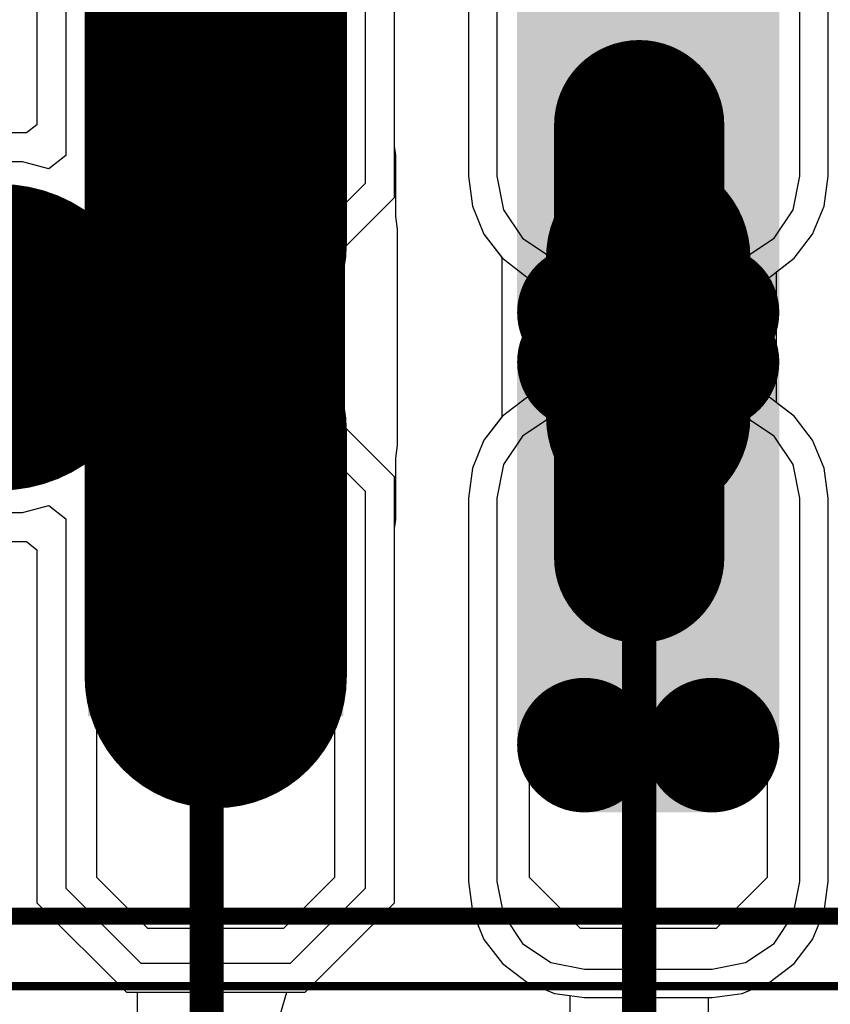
# Model space of a CAD drawing. Header units: millimetres. Extents: x -0.08 to 3.17, y -0.08 to 4.88.
# Tile 140 of 256: x 0.9 to 1.09, y 3.11 to 3.33. Entities that reach past the tile are written whole.
import ezdxf

# ---------------------------------------------------------------- set-up
doc = ezdxf.new("R2010")
doc.units = ezdxf.units.MM
doc.header["$MEASUREMENT"] = 0
for name, color, linetype in [('BottomLayer', 5, 'Continuous'), ('BottomSolder', 6, 'Continuous'), ('Mechanical13', 56, 'Continuous'), ('Mechanical15', 56, 'Continuous'), ('MidLayer1', 16, 'Continuous'), ('MidLayer2', 76, 'Continuous'), ('MultiLayer', 9, 'Continuous'), ('PadHoleLayer', 156, 'Continuous'), ('TopLayer', 1, 'Continuous'), ('TopPaste', 8, 'Continuous'), ('TopSolder', 216, 'Continuous')]:
    doc.layers.add(name, color=color, linetype=linetype)

# ---------------------------------------------------------------- blocks, each defined once
blk = doc.blocks.new('HLE_115_02_F_DV_F_________1_549')
at = {"layer": 'BottomLayer', "const_width": 0.0590551}
for points in [[(-0.6, 0.0785433), (-0.6, 0.0214567)], [(-0.6, -0.0785433), (-0.6, -0.0214567)]]:
    blk.add_lwpolyline(points, dxfattribs=at)
at = {"layer": 'BottomLayer'}
for points, const_width in [([(-0.6147638, 0.0785433, 1), (-0.5852362, 0.0785433, 1)], 0.0295275), ([(-0.6147638, 0.0214567, 1), (-0.5852362, 0.0214567, 1)], 0.0295275), ([(-0.5221456, 0.0057087, 1), (-0.5073818, 0.0057087, 1)], 0.0147638), ([(-0.4926182, 0.0057087, 1), (-0.4778544, 0.0057087, 1)], 0.0147638), ([(-0.6147638, -0.0214567, 1), (-0.5852362, -0.0214567, 1)], 0.0295275), ([(-0.5221456, -0.0057087, 1), (-0.5073818, -0.0057087, 1)], 0.0147638), ([(-0.4926182, -0.0057087, 1), (-0.4778544, -0.0057087, 1)], 0.0147638), ([(-0.6147638, -0.0785433, 1), (-0.5852362, -0.0785433, 1)], 0.0295275), ([(-0.5221456, -0.0942913, 1), (-0.5073818, -0.0942913, 1)], 0.0147638), ([(-0.4926182, -0.0942913, 1), (-0.4778544, -0.0942913, 1)], 0.0147638)]:
    blk.add_lwpolyline(points, format="xyb", close=True, dxfattribs=dict(at, const_width=const_width))
for points in [[(-0.5147637, -0.0090551), (-0.4852363, -0.0090551), (-0.5147637, 0.1090551), (-0.4852363, 0.1090551)], [(-0.5295275, 0.0057087), (-0.4704725, 0.0057087), (-0.5295275, 0.0942913), (-0.4704725, 0.0942913)], [(-0.4852363, 0.0090551), (-0.5147637, 0.0090551), (-0.4852363, -0.1090551), (-0.5147637, -0.1090551)], [(-0.4704725, -0.0057087), (-0.5295275, -0.0057087), (-0.4704725, -0.0942913), (-0.5295275, -0.0942913)]]:
    blk.add_solid(points, dxfattribs=at)
at = {"layer": 'BottomSolder', "const_width": 0.0606299}
for points in [[(-0.6, 0.0785433), (-0.6, 0.0214567)], [(-0.6, -0.0785433), (-0.6, -0.0214567)]]:
    blk.add_lwpolyline(points, dxfattribs=at)
at = {"layer": 'BottomSolder'}
for points, const_width in [([(-0.6151575, 0.0785433, 1), (-0.5848425, 0.0785433, 1)], 0.0303149), ([(-0.6151575, 0.0214567, 1), (-0.5848425, 0.0214567, 1)], 0.0303149), ([(-0.5225393, 0.0057087, 1), (-0.5069881, 0.0057087, 1)], 0.0155512), ([(-0.4930119, 0.0057087, 1), (-0.4774607, 0.0057087, 1)], 0.0155512), ([(-0.5225393, -0.0057087, 1), (-0.5069881, -0.0057087, 1)], 0.0155512), ([(-0.4930119, -0.0057087, 1), (-0.4774607, -0.0057087, 1)], 0.0155512), ([(-0.6151575, -0.0214567, 1), (-0.5848425, -0.0214567, 1)], 0.0303149), ([(-0.6151575, -0.0785433, 1), (-0.5848425, -0.0785433, 1)], 0.0303149), ([(-0.5225393, -0.0942913, 1), (-0.5069881, -0.0942913, 1)], 0.0155512), ([(-0.4930119, -0.0942913, 1), (-0.4774607, -0.0942913, 1)], 0.0155512)]:
    blk.add_lwpolyline(points, format="xyb", close=True, dxfattribs=dict(at, const_width=const_width))
for points in [[(-0.5147637, -0.0098425), (-0.4852363, -0.0098425), (-0.5147637, 0.1098425), (-0.4852363, 0.1098425)], [(-0.5303149, 0.0057087), (-0.4696851, 0.0057087), (-0.5303149, 0.0942913), (-0.4696851, 0.0942913)], [(-0.4852363, 0.0098425), (-0.5147637, 0.0098425), (-0.4852363, -0.1098425), (-0.5147637, -0.1098425)], [(-0.4696851, -0.0057087), (-0.5303149, -0.0057087), (-0.4696851, -0.0942913), (-0.5303149, -0.0942913)]]:
    blk.add_solid(points, dxfattribs=at)
at = {"layer": 'Mechanical13', "const_width": 0.003937}
blk.add_lwpolyline([(-0.7440945, -0.1338583), (0.7440945, -0.1338583)], dxfattribs=at)
at = {"layer": 'Mechanical15', "const_width": 0.0019685}
blk.add_lwpolyline([(-0.7519685, -0.15), (0.7519685, -0.15)], dxfattribs=at)
at = {"layer": 'MidLayer1', "const_width": 0.0590551}
for points in [[(-0.6, 0.0785433), (-0.6, 0.0214567)], [(-0.6, -0.0785433), (-0.6, -0.0214567)]]:
    blk.add_lwpolyline(points, dxfattribs=at)
at = {"layer": 'MidLayer1'}
for points, const_width in [([(-0.6147638, 0.0785433, 1), (-0.5852362, 0.0785433, 1)], 0.0295275), ([(-0.6147638, 0.0214567, 1), (-0.5852362, 0.0214567, 1)], 0.0295275), ([(-0.5221456, 0.0057087, 1), (-0.5073818, 0.0057087, 1)], 0.0147638), ([(-0.4926182, 0.0057087, 1), (-0.4778544, 0.0057087, 1)], 0.0147638), ([(-0.6147638, -0.0214567, 1), (-0.5852362, -0.0214567, 1)], 0.0295275), ([(-0.5221456, -0.0057087, 1), (-0.5073818, -0.0057087, 1)], 0.0147638), ([(-0.4926182, -0.0057087, 1), (-0.4778544, -0.0057087, 1)], 0.0147638), ([(-0.6147638, -0.0785433, 1), (-0.5852362, -0.0785433, 1)], 0.0295275), ([(-0.5221456, -0.0942913, 1), (-0.5073818, -0.0942913, 1)], 0.0147638), ([(-0.4926182, -0.0942913, 1), (-0.4778544, -0.0942913, 1)], 0.0147638)]:
    blk.add_lwpolyline(points, format="xyb", close=True, dxfattribs=dict(at, const_width=const_width))
for points in [[(-0.5147637, -0.0090551), (-0.4852363, -0.0090551), (-0.5147637, 0.1090551), (-0.4852363, 0.1090551)], [(-0.5295275, 0.0057087), (-0.4704725, 0.0057087), (-0.5295275, 0.0942913), (-0.4704725, 0.0942913)], [(-0.4852363, 0.0090551), (-0.5147637, 0.0090551), (-0.4852363, -0.1090551), (-0.5147637, -0.1090551)], [(-0.4704725, -0.0057087), (-0.5295275, -0.0057087), (-0.4704725, -0.0942913), (-0.5295275, -0.0942913)]]:
    blk.add_solid(points, dxfattribs=at)
at = {"layer": 'MidLayer2', "const_width": 0.0590551}
for points in [[(-0.6, 0.0785433), (-0.6, 0.0214567)], [(-0.6, -0.0785433), (-0.6, -0.0214567)]]:
    blk.add_lwpolyline(points, dxfattribs=at)
at = {"layer": 'MidLayer2'}
for points, const_width in [([(-0.6147638, 0.0785433, 1), (-0.5852362, 0.0785433, 1)], 0.0295275), ([(-0.6147638, 0.0214567, 1), (-0.5852362, 0.0214567, 1)], 0.0295275), ([(-0.5221456, 0.0057087, 1), (-0.5073818, 0.0057087, 1)], 0.0147638), ([(-0.4926182, 0.0057087, 1), (-0.4778544, 0.0057087, 1)], 0.0147638), ([(-0.6147638, -0.0214567, 1), (-0.5852362, -0.0214567, 1)], 0.0295275), ([(-0.5221456, -0.0057087, 1), (-0.5073818, -0.0057087, 1)], 0.0147638), ([(-0.4926182, -0.0057087, 1), (-0.4778544, -0.0057087, 1)], 0.0147638), ([(-0.6147638, -0.0785433, 1), (-0.5852362, -0.0785433, 1)], 0.0295275), ([(-0.5221456, -0.0942913, 1), (-0.5073818, -0.0942913, 1)], 0.0147638), ([(-0.4926182, -0.0942913, 1), (-0.4778544, -0.0942913, 1)], 0.0147638)]:
    blk.add_lwpolyline(points, format="xyb", close=True, dxfattribs=dict(at, const_width=const_width))
for points in [[(-0.5147637, -0.0090551), (-0.4852363, -0.0090551), (-0.5147637, 0.1090551), (-0.4852363, 0.1090551)], [(-0.5295275, 0.0057087), (-0.4704725, 0.0057087), (-0.5295275, 0.0942913), (-0.4704725, 0.0942913)], [(-0.4852363, 0.0090551), (-0.5147637, 0.0090551), (-0.4852363, -0.1090551), (-0.5147637, -0.1090551)], [(-0.4704725, -0.0057087), (-0.5295275, -0.0057087), (-0.4704725, -0.0942913), (-0.5295275, -0.0942913)]]:
    blk.add_solid(points, dxfattribs=at)
at = {"layer": 'MultiLayer', "const_width": 0.0590551}
for points in [[(-0.6, 0.0785433), (-0.6, 0.0214567)], [(-0.6, -0.0785433), (-0.6, -0.0214567)]]:
    blk.add_lwpolyline(points, dxfattribs=at)
at = {"layer": 'MultiLayer'}
for points, const_width in [([(-0.6147638, 0.0785433, 1), (-0.5852362, 0.0785433, 1)], 0.0295275), ([(-0.6147638, 0.0214567, 1), (-0.5852362, 0.0214567, 1)], 0.0295275), ([(-0.5221456, 0.0057087, 1), (-0.5073818, 0.0057087, 1)], 0.0147638), ([(-0.4926182, 0.0057087, 1), (-0.4778544, 0.0057087, 1)], 0.0147638), ([(-0.6147638, -0.0214567, 1), (-0.5852362, -0.0214567, 1)], 0.0295275), ([(-0.5221456, -0.0057087, 1), (-0.5073818, -0.0057087, 1)], 0.0147638), ([(-0.4926182, -0.0057087, 1), (-0.4778544, -0.0057087, 1)], 0.0147638), ([(-0.6147638, -0.0785433, 1), (-0.5852362, -0.0785433, 1)], 0.0295275), ([(-0.5221456, -0.0942913, 1), (-0.5073818, -0.0942913, 1)], 0.0147638), ([(-0.4926182, -0.0942913, 1), (-0.4778544, -0.0942913, 1)], 0.0147638)]:
    blk.add_lwpolyline(points, format="xyb", close=True, dxfattribs=dict(at, const_width=const_width))
for points in [[(-0.5147637, -0.0090551), (-0.4852363, -0.0090551), (-0.5147637, 0.1090551), (-0.4852363, 0.1090551)], [(-0.5295275, 0.0057087), (-0.4704725, 0.0057087), (-0.5295275, 0.0942913), (-0.4704725, 0.0942913)], [(-0.4852363, 0.0090551), (-0.5147637, 0.0090551), (-0.4852363, -0.1090551), (-0.5147637, -0.1090551)], [(-0.4704725, -0.0057087), (-0.5295275, -0.0057087), (-0.4704725, -0.0942913), (-0.5295275, -0.0942913)]]:
    blk.add_solid(points, dxfattribs=at)
at = {"layer": 'PadHoleLayer'}
for points, const_width in [([(-0.611811, 0.0185039, 1), (-0.588189, 0.0185039, 1)], 0.023622), ([(-0.511811, 0.0185039, 1), (-0.488189, 0.0185039, 1)], 0.023622), ([(-0.6677165, 0, 1), (-0.6322835, 0, 1)], 0.035433), ([(-0.611811, -0.0185039, 1), (-0.588189, -0.0185039, 1)], 0.023622), ([(-0.511811, -0.0185039, 1), (-0.488189, -0.0185039, 1)], 0.023622)]:
    blk.add_lwpolyline(points, format="xyb", close=True, dxfattribs=dict(at, const_width=const_width))
at = {"layer": 'TopLayer', "const_width": 0.0590551}
for points in [[(-0.6, 0.0785433), (-0.6, 0.0214567)], [(-0.6, -0.0785433), (-0.6, -0.0214567)]]:
    blk.add_lwpolyline(points, dxfattribs=at)
at = {"layer": 'TopLayer'}
for points, const_width in [([(-0.6147638, 0.0785433, 1), (-0.5852362, 0.0785433, 1)], 0.0295275), ([(-0.6147638, 0.0214567, 1), (-0.5852362, 0.0214567, 1)], 0.0295275), ([(-0.5221456, 0.0057087, 1), (-0.5073818, 0.0057087, 1)], 0.0147638), ([(-0.4926182, 0.0057087, 1), (-0.4778544, 0.0057087, 1)], 0.0147638), ([(-0.6147638, -0.0214567, 1), (-0.5852362, -0.0214567, 1)], 0.0295275), ([(-0.5221456, -0.0057087, 1), (-0.5073818, -0.0057087, 1)], 0.0147638), ([(-0.4926182, -0.0057087, 1), (-0.4778544, -0.0057087, 1)], 0.0147638), ([(-0.6147638, -0.0785433, 1), (-0.5852362, -0.0785433, 1)], 0.0295275), ([(-0.5221456, -0.0942913, 1), (-0.5073818, -0.0942913, 1)], 0.0147638), ([(-0.4926182, -0.0942913, 1), (-0.4778544, -0.0942913, 1)], 0.0147638)]:
    blk.add_lwpolyline(points, format="xyb", close=True, dxfattribs=dict(at, const_width=const_width))
for points in [[(-0.5147637, -0.0090551), (-0.4852363, -0.0090551), (-0.5147637, 0.1090551), (-0.4852363, 0.1090551)], [(-0.5295275, 0.0057087), (-0.4704725, 0.0057087), (-0.5295275, 0.0942913), (-0.4704725, 0.0942913)], [(-0.4852363, 0.0090551), (-0.5147637, 0.0090551), (-0.4852363, -0.1090551), (-0.5147637, -0.1090551)], [(-0.4704725, -0.0057087), (-0.5295275, -0.0057087), (-0.4704725, -0.0942913), (-0.5295275, -0.0942913)]]:
    blk.add_solid(points, dxfattribs=at)
at = {"layer": 'TopSolder', "const_width": 0.0606299}
for points in [[(-0.6, 0.0785433), (-0.6, 0.0214567)], [(-0.6, -0.0785433), (-0.6, -0.0214567)]]:
    blk.add_lwpolyline(points, dxfattribs=at)
at = {"layer": 'TopSolder'}
for points, const_width in [([(-0.6151575, 0.0785433, 1), (-0.5848425, 0.0785433, 1)], 0.0303149), ([(-0.6151575, 0.0214567, 1), (-0.5848425, 0.0214567, 1)], 0.0303149), ([(-0.5225393, 0.0057087, 1), (-0.5069881, 0.0057087, 1)], 0.0155512), ([(-0.4930119, 0.0057087, 1), (-0.4774607, 0.0057087, 1)], 0.0155512), ([(-0.5225393, -0.0057087, 1), (-0.5069881, -0.0057087, 1)], 0.0155512), ([(-0.4930119, -0.0057087, 1), (-0.4774607, -0.0057087, 1)], 0.0155512), ([(-0.6151575, -0.0214567, 1), (-0.5848425, -0.0214567, 1)], 0.0303149), ([(-0.6151575, -0.0785433, 1), (-0.5848425, -0.0785433, 1)], 0.0303149), ([(-0.5225393, -0.0942913, 1), (-0.5069881, -0.0942913, 1)], 0.0155512), ([(-0.4930119, -0.0942913, 1), (-0.4774607, -0.0942913, 1)], 0.0155512)]:
    blk.add_lwpolyline(points, format="xyb", close=True, dxfattribs=dict(at, const_width=const_width))
for points in [[(-0.5147637, -0.0098425), (-0.4852363, -0.0098425), (-0.5147637, 0.1098425), (-0.4852363, 0.1098425)], [(-0.5303149, 0.0057087), (-0.4696851, 0.0057087), (-0.5303149, 0.0942913), (-0.4696851, 0.0942913)], [(-0.4852363, 0.0098425), (-0.5147637, 0.0098425), (-0.4852363, -0.1098425), (-0.5147637, -0.1098425)], [(-0.4696851, -0.0057087), (-0.5303149, -0.0057087), (-0.4696851, -0.0942913), (-0.5303149, -0.0942913)], [(-0.6295276, -0.0875984), (-0.5704724, -0.0875984), (-0.6295276, -0.077756), (-0.5704724, -0.077756)], [(-0.5295276, -0.0875984), (-0.4704724, -0.0875984), (-0.5295276, -0.077756), (-0.4704724, -0.077756)]]:
    blk.add_solid(points, dxfattribs=at)

msp = doc.modelspace()

# ---------------------------------------------------------------- linework, layer by layer
at = {"layer": 'BottomLayer'}
for p, q in [((0.9058898, 3.3907431), (0.9058898, 3.309152)), ((0.9885668, 3.3042249), (0.9885668, 3.3907431)), ((1.0056605, 3.3858218), (1.0056605, 3.2972392)), ((1.0887961, 3.2972392), (1.0887961, 3.3858218)), ((0.903448, 3.3072784), (0.8910086, 3.3072784)), ((0.9058898, 3.309152), (0.903448, 3.3072784)), ((0.9888386, 3.3021605), (0.9885668, 3.3042249)), ((0.9888386, 3.2879753), (0.9888386, 3.3021605)), ((1.0056605, 3.2972392), (1.0065738, 3.2903018)), ((1.0878828, 3.2903018), (1.0887961, 3.2972392)), ((1.0065738, 3.2903018), (1.0092516, 3.2838371)), ((1.085205, 3.2838371), (1.0878828, 3.2903018)), ((0.9892323, 3.284985), (0.9888386, 3.2879753)), ((0.9892323, 3.2350838), (0.9892323, 3.284985)), ((1.0092516, 3.2838371), (1.013371, 3.2784685)), ((1.0809454, 3.2782858), (1.085205, 3.2838371)), ((1.013371, 3.2784685), (1.013371, 3.2416003)), ((1.0769066, 3.2751868), (1.0809454, 3.2782858)), ((1.0769066, 3.244882), (1.0769066, 3.2751868)), ((1.0809454, 3.241783), (1.0769066, 3.244882)), ((1.013371, 3.2416003), (1.0092516, 3.2362317)), ((1.085205, 3.2362317), (1.0809454, 3.241783)), ((0.9888386, 3.2320935), (0.9892323, 3.2350838)), ((1.0092516, 3.2362317), (1.0065738, 3.229767)), ((1.0878828, 3.229767), (1.085205, 3.2362317)), ((0.9888386, 3.2179083), (0.9888386, 3.2320935)), ((1.0065738, 3.229767), (1.0056605, 3.2228296)), ((1.0887961, 3.2228296), (1.0878828, 3.229767)), ((1.0056605, 3.2228296), (1.0056605, 3.134247)), ((1.0887961, 3.134247), (1.0887961, 3.2228296)), ((0.9885668, 3.2158439), (0.9888386, 3.2179083)), ((0.9885668, 3.1293257), (0.9885668, 3.2158439)), ((0.8910086, 3.2127904), (0.903448, 3.2127904)), ((0.903448, 3.2127904), (0.9058898, 3.2109168)), ((0.9058898, 3.2109168), (0.9058898, 3.1293257)), ((1.0056605, 3.134247), (1.0065738, 3.1273096)), ((1.0878828, 3.1273096), (1.0887961, 3.134247)), ((0.9058898, 3.1293257), (0.9265591, 3.1086565)), ((0.9678975, 3.1086565), (0.9885668, 3.1293257)), ((1.0065738, 3.1273096), (1.0092516, 3.1208449)), ((1.085205, 3.1208449), (1.0878828, 3.1273096)), ((1.0092516, 3.1208449), (1.0135112, 3.1152936)), ((1.0809454, 3.1152936), (1.085205, 3.1208449)), ((1.0135112, 3.1152936), (1.0190625, 3.111034)), ((1.0753941, 3.111034), (1.0809454, 3.1152936)), ((1.0190625, 3.111034), (1.0255272, 3.1083562)), ((1.0689294, 3.1083562), (1.0753941, 3.111034)), ((0.9265591, 3.1086565), (0.9290823, 3.1086565)), ((0.9290823, 3.1086565), (0.9290823, 3.098029)), ((0.9622182, 3.1036565), (0.9636648, 3.1086565)), ((0.9636648, 3.1086565), (0.9678975, 3.1086565)), ((1.0255272, 3.1083562), (1.0290823, 3.1078882)), ((1.0290823, 3.1078882), (1.0290823, 3.0889452)), ((1.0611953, 2.9760374), (1.0611953, 3.1074429)), ((1.0611953, 3.1074429), (1.061992, 3.1074429)), ((1.061992, 3.1074429), (1.0689294, 3.1083562))]:
    msp.add_line(p, q, dxfattribs=at)
for points, const_width in [([(0.9472283, 3.3100344), (0.9491969, 3.3100344)], 0.0393701), ([(0.9491969, 3.3100344), (0.9570708, 3.3021605)], 0.0393701), ([(1.0451388, 3.2090521), (1.0451388, 3.3090521)], 0.0393701), ([(0.9570708, 3.2853787), (0.9570708, 3.3021605)], 0.0393701), ([(0.9570708, 3.2853787), (0.9574645, 3.284985)], 0.0393701), ([(0.9574645, 3.2350838), (0.9574645, 3.284985)], 0.0393701), ([(0.9570708, 3.2346901), (0.9574645, 3.2350838)], 0.0393701), ([(0.9570708, 3.2179083), (0.9570708, 3.2346901)], 0.0393701), ([(0.9491969, 3.2100344), (0.9570708, 3.2179083)], 0.0393701), ([(0.9472283, 3.2100344), (0.9491969, 3.2100344)], 0.0393701), ([(0.9451388, 3.0980285), (0.9451388, 3.2090521)], 0.007874), ([(1.0451388, 2.8996034), (1.0451388, 3.2090521)], 0.007874)]:
    msp.add_lwpolyline(points, dxfattribs=dict(at, const_width=const_width))
for points, const_width in [([(0.9373858, 3.3100344, 1), (0.9570708, 3.3100344, 1)], 0.019685), ([(0.9393544, 3.3100344, 1), (0.9590394, 3.3100344, 1)], 0.019685), ([(0.9393544, 3.3100344, 1), (0.9590394, 3.3100344, 1)], 0.019685), ([(1.0352963, 3.3090521, 1), (1.0549813, 3.3090521, 1)], 0.019685), ([(0.9472283, 3.3021605, 1), (0.9669133, 3.3021605, 1)], 0.019685), ([(0.9472283, 3.3021605, 1), (0.9669133, 3.3021605, 1)], 0.019685), ([(0.9472283, 3.2853787, 1), (0.9669133, 3.2853787, 1)], 0.019685), ([(0.9472283, 3.2853787, 1), (0.9669133, 3.2853787, 1)], 0.019685), ([(0.947622, 3.284985, 1), (0.967307, 3.284985, 1)], 0.019685), ([(0.947622, 3.284985, 1), (0.967307, 3.284985, 1)], 0.019685), ([(0.947622, 3.2350838, 1), (0.967307, 3.2350838, 1)], 0.019685), ([(0.947622, 3.2350838, 1), (0.967307, 3.2350838, 1)], 0.019685), ([(0.9472283, 3.2346901, 1), (0.9669133, 3.2346901, 1)], 0.019685), ([(0.9472283, 3.2346901, 1), (0.9669133, 3.2346901, 1)], 0.019685), ([(0.9472283, 3.2179083, 1), (0.9669133, 3.2179083, 1)], 0.019685), ([(0.9472283, 3.2179083, 1), (0.9669133, 3.2179083, 1)], 0.019685), ([(0.9373858, 3.2100344, 1), (0.9570708, 3.2100344, 1)], 0.019685), ([(0.9393544, 3.2100344, 1), (0.9590394, 3.2100344, 1)], 0.019685), ([(0.9393544, 3.2100344, 1), (0.9590394, 3.2100344, 1)], 0.019685), ([(1.0352963, 3.2090521, 1), (1.0549813, 3.2090521, 1)], 0.019685), ([(0.9431703, 3.2090521, 1), (0.9471073, 3.2090521, 1)], 0.003937), ([(1.0431703, 3.2090521, 1), (1.0471073, 3.2090521, 1)], 0.003937)]:
    msp.add_lwpolyline(points, format="xyb", close=True, dxfattribs=dict(at, const_width=const_width))
at = {"layer": 'MidLayer1'}
for p, q in [((0.9058898, 3.3907431), (0.9058898, 3.309152)), ((0.9885668, 3.2923179), (0.9885668, 3.3907431)), ((1.0056605, 3.3858218), (1.0056605, 3.2972392)), ((1.0887961, 3.2972392), (1.0887961, 3.3858218)), ((0.903448, 3.3072784), (0.8910086, 3.3072784)), ((0.9058898, 3.309152), (0.903448, 3.3072784)), ((1.0056605, 3.2972392), (1.0065738, 3.2903018)), ((1.0878828, 3.2903018), (1.0887961, 3.2972392)), ((0.9678975, 3.2716487), (0.9885668, 3.2923179)), ((1.0065738, 3.2903018), (1.0092516, 3.2838371)), ((1.085205, 3.2838371), (1.0878828, 3.2903018)), ((1.0092516, 3.2838371), (1.0135112, 3.2782858)), ((1.0809454, 3.2782858), (1.085205, 3.2838371)), ((1.0135112, 3.2782858), (1.0190625, 3.2740262)), ((1.0753941, 3.2740262), (1.0809454, 3.2782858)), ((1.0190625, 3.2740262), (1.0255272, 3.2713484)), ((1.0689294, 3.2713484), (1.0753941, 3.2740262)), ((0.9440898, 3.2676819), (0.9471336, 3.2716487)), ((0.9471336, 3.2716487), (0.9678975, 3.2716487)), ((1.0255272, 3.2713484), (1.0324646, 3.2704351)), ((1.061992, 3.2704351), (1.0689294, 3.2713484)), ((1.0324646, 3.2704351), (1.061992, 3.2704351)), ((0.9444723, 3.2662542), (0.9440898, 3.2676819)), ((0.9444723, 3.2538146), (0.9444723, 3.2662542)), ((0.9440898, 3.2523869), (0.9444723, 3.2538146)), ((0.9471336, 3.2484201), (0.9440898, 3.2523869)), ((0.9678975, 3.2484201), (0.9471336, 3.2484201)), ((0.9885668, 3.2277509), (0.9678975, 3.2484201)), ((1.0255272, 3.2487204), (1.0190625, 3.2460426)), ((1.0324646, 3.2496337), (1.0255272, 3.2487204)), ((1.061992, 3.2496337), (1.0324646, 3.2496337)), ((1.0689294, 3.2487204), (1.061992, 3.2496337)), ((1.0753941, 3.2460426), (1.0689294, 3.2487204)), ((1.0190625, 3.2460426), (1.0135112, 3.241783)), ((1.0809454, 3.241783), (1.0753941, 3.2460426)), ((1.0135112, 3.241783), (1.0092516, 3.2362317)), ((1.085205, 3.2362317), (1.0809454, 3.241783)), ((1.0092516, 3.2362317), (1.0065738, 3.229767)), ((1.0878828, 3.229767), (1.085205, 3.2362317)), ((1.0065738, 3.229767), (1.0056605, 3.2228296)), ((1.0887961, 3.2228296), (1.0878828, 3.229767)), ((0.9885668, 3.1293257), (0.9885668, 3.2277509)), ((1.0056605, 3.2228296), (1.0056605, 3.134247)), ((1.0887961, 3.134247), (1.0887961, 3.2228296)), ((0.8910086, 3.2127904), (0.903448, 3.2127904)), ((0.903448, 3.2127904), (0.9058898, 3.2109168)), ((0.9058898, 3.2109168), (0.9058898, 3.1293257)), ((1.0056605, 3.134247), (1.0065738, 3.1273096)), ((1.0878828, 3.1273096), (1.0887961, 3.134247)), ((0.9058898, 3.1293257), (0.9265591, 3.1086565)), ((0.9678975, 3.1086565), (0.9885668, 3.1293257)), ((1.0065738, 3.1273096), (1.0092516, 3.1208449)), ((1.085205, 3.1208449), (1.0878828, 3.1273096)), ((1.0092516, 3.1208449), (1.0135112, 3.1152936)), ((1.0809454, 3.1152936), (1.085205, 3.1208449)), ((1.0135112, 3.1152936), (1.0190625, 3.111034)), ((1.0753941, 3.111034), (1.0809454, 3.1152936)), ((1.0190625, 3.111034), (1.0255272, 3.1083562)), ((1.0689294, 3.1083562), (1.0753941, 3.111034)), ((0.9265591, 3.1086565), (0.9678975, 3.1086565)), ((1.0255272, 3.1083562), (1.0324646, 3.1074429)), ((1.0324646, 3.1074429), (1.061992, 3.1074429)), ((1.061992, 3.1074429), (1.0689294, 3.1083562))]:
    msp.add_line(p, q, dxfattribs=at)
at = {"layer": 'MidLayer2'}
for p, q in [((0.9125827, 3.3873966), (0.9125827, 3.3020085)), ((0.9818739, 3.2956644), (0.9818739, 3.3873966)), ((1.0121932, 3.3858218), (1.0121932, 3.2972392)), ((1.0822634, 3.2972392), (1.0822634, 3.3858218)), ((0.902567, 3.3005855), (0.8918896, 3.3005855)), ((0.9086159, 3.2989647), (0.902567, 3.3005855)), ((0.9125827, 3.3020085), (0.9086159, 3.2989647)), ((1.0121932, 3.2972392), (1.0137363, 3.2894817)), ((1.0807203, 3.2894817), (1.0822634, 3.2972392)), ((0.9645511, 3.2783416), (0.9818739, 3.2956644)), ((1.0137363, 3.2894817), (1.0181306, 3.2829052)), ((1.076326, 3.2829052), (1.0807203, 3.2894817)), ((1.0181306, 3.2829052), (1.0247071, 3.2785109)), ((1.0697495, 3.2785109), (1.076326, 3.2829052)), ((0.9356442, 3.2733415), (0.9388013, 3.2783416)), ((0.9388013, 3.2783416), (0.9645511, 3.2783416)), ((1.0247071, 3.2785109), (1.0324646, 3.2769678)), ((1.061992, 3.2769678), (1.0697495, 3.2785109)), ((1.0324646, 3.2769678), (1.061992, 3.2769678)), ((0.9377794, 3.2653731), (0.9356442, 3.2733415)), ((0.9377794, 3.2546957), (0.9377794, 3.2653731)), ((0.9356442, 3.2467273), (0.9377794, 3.2546957)), ((0.9388013, 3.2417272), (0.9356442, 3.2467273)), ((0.9645511, 3.2417272), (0.9388013, 3.2417272)), ((0.9818739, 3.2244044), (0.9645511, 3.2417272)), ((1.0247071, 3.2415579), (1.0181306, 3.2371636)), ((1.0324646, 3.243101), (1.0247071, 3.2415579)), ((1.061992, 3.243101), (1.0324646, 3.243101)), ((1.0697495, 3.2415579), (1.061992, 3.243101)), ((1.076326, 3.2371636), (1.0697495, 3.2415579)), ((1.0181306, 3.2371636), (1.0137363, 3.2305871)), ((1.0807203, 3.2305871), (1.076326, 3.2371636)), ((1.0137363, 3.2305871), (1.0121932, 3.2228296)), ((1.0822634, 3.2228296), (1.0807203, 3.2305871)), ((0.9818739, 3.1326722), (0.9818739, 3.2244044)), ((0.902567, 3.2194833), (0.9086159, 3.2211041)), ((0.9086159, 3.2211041), (0.9125827, 3.2180603)), ((1.0121932, 3.2228296), (1.0121932, 3.134247)), ((1.0822634, 3.134247), (1.0822634, 3.2228296)), ((0.8918896, 3.2194833), (0.902567, 3.2194833)), ((0.9125827, 3.2180603), (0.9125827, 3.1326722)), ((1.0121932, 3.134247), (1.0137363, 3.1264895)), ((1.0807203, 3.1264895), (1.0822634, 3.134247)), ((0.9125827, 3.1326722), (0.9299055, 3.1153494)), ((0.9645511, 3.1153494), (0.9818739, 3.1326722)), ((1.0137363, 3.1264895), (1.0181306, 3.119913)), ((1.076326, 3.119913), (1.0807203, 3.1264895)), ((1.0181306, 3.119913), (1.0247071, 3.1155187)), ((1.0697495, 3.1155187), (1.076326, 3.119913)), ((0.9299055, 3.1153494), (0.9645511, 3.1153494)), ((1.0247071, 3.1155187), (1.0324646, 3.1139756)), ((1.0324646, 3.1139756), (1.061992, 3.1139756)), ((1.061992, 3.1139756), (1.0697495, 3.1155187))]:
    msp.add_line(p, q, dxfattribs=at)
at = {"layer": 'TopLayer'}
for p, q in [((0.9058898, 3.3907431), (0.9058898, 3.309152)), ((0.9885668, 3.2923179), (0.9885668, 3.3907431)), ((1.0056605, 3.3858218), (1.0056605, 3.2972392)), ((1.0887961, 3.2972392), (1.0887961, 3.3858218)), ((0.903448, 3.3072784), (0.8910086, 3.3072784)), ((0.9058898, 3.309152), (0.903448, 3.3072784)), ((1.0056605, 3.2972392), (1.0065738, 3.2903018)), ((1.0878828, 3.2903018), (1.0887961, 3.2972392)), ((0.9678975, 3.2716487), (0.9885668, 3.2923179)), ((1.0065738, 3.2903018), (1.0092516, 3.2838371)), ((1.085205, 3.2838371), (1.0878828, 3.2903018)), ((1.0092516, 3.2838371), (1.0135112, 3.2782858)), ((1.0809454, 3.2782858), (1.085205, 3.2838371)), ((1.0135112, 3.2782858), (1.0190625, 3.2740262)), ((1.0753941, 3.2740262), (1.0809454, 3.2782858)), ((1.0190625, 3.2740262), (1.0255272, 3.2713484)), ((1.0689294, 3.2713484), (1.0753941, 3.2740262)), ((0.9440898, 3.2676819), (0.9471336, 3.2716487)), ((0.9471336, 3.2716487), (0.9678975, 3.2716487)), ((1.0255272, 3.2713484), (1.0324646, 3.2704351)), ((1.061992, 3.2704351), (1.0689294, 3.2713484)), ((1.0324646, 3.2704351), (1.061992, 3.2704351)), ((0.9444723, 3.2662542), (0.9440898, 3.2676819)), ((0.9444723, 3.2538146), (0.9444723, 3.2662542)), ((0.9440898, 3.2523869), (0.9444723, 3.2538146)), ((0.9471336, 3.2484201), (0.9440898, 3.2523869)), ((0.9678975, 3.2484201), (0.9471336, 3.2484201)), ((0.9885668, 3.2277509), (0.9678975, 3.2484201)), ((1.0255272, 3.2487204), (1.0190625, 3.2460426)), ((1.0324646, 3.2496337), (1.0255272, 3.2487204)), ((1.061992, 3.2496337), (1.0324646, 3.2496337)), ((1.0689294, 3.2487204), (1.061992, 3.2496337)), ((1.0753941, 3.2460426), (1.0689294, 3.2487204)), ((1.0190625, 3.2460426), (1.0135112, 3.241783)), ((1.0809454, 3.241783), (1.0753941, 3.2460426)), ((1.0135112, 3.241783), (1.0092516, 3.2362317)), ((1.085205, 3.2362317), (1.0809454, 3.241783)), ((1.0092516, 3.2362317), (1.0065738, 3.229767)), ((1.0878828, 3.229767), (1.085205, 3.2362317)), ((1.0065738, 3.229767), (1.0056605, 3.2228296)), ((1.0887961, 3.2228296), (1.0878828, 3.229767)), ((0.9885668, 3.1293257), (0.9885668, 3.2277509)), ((1.0056605, 3.2228296), (1.0056605, 3.134247)), ((1.0887961, 3.134247), (1.0887961, 3.2228296)), ((0.8910086, 3.2127904), (0.903448, 3.2127904)), ((0.903448, 3.2127904), (0.9058898, 3.2109168)), ((0.9058898, 3.2109168), (0.9058898, 3.1293257)), ((1.0056605, 3.134247), (1.0065738, 3.1273096)), ((1.0878828, 3.1273096), (1.0887961, 3.134247)), ((0.9058898, 3.1293257), (0.9265591, 3.1086565)), ((0.9678975, 3.1086565), (0.9885668, 3.1293257)), ((1.0065738, 3.1273096), (1.0092516, 3.1208449)), ((1.085205, 3.1208449), (1.0878828, 3.1273096)), ((1.0092516, 3.1208449), (1.0135112, 3.1152936)), ((1.0809454, 3.1152936), (1.085205, 3.1208449)), ((1.0135112, 3.1152936), (1.0190625, 3.111034)), ((1.0753941, 3.111034), (1.0809454, 3.1152936)), ((1.0190625, 3.111034), (1.0255272, 3.1083562)), ((1.0689294, 3.1083562), (1.0753941, 3.111034)), ((0.9265591, 3.1086565), (0.9678975, 3.1086565)), ((1.0255272, 3.1083562), (1.0324646, 3.1074429)), ((1.0324646, 3.1074429), (1.061992, 3.1074429)), ((1.061992, 3.1074429), (1.0689294, 3.1083562))]:
    msp.add_line(p, q, dxfattribs=at)
at = {"layer": 'TopPaste'}
for p, q in [((0.9747874, 3.1706643), (0.9196692, 3.1706643)), ((0.9196692, 3.1706643), (0.9196692, 3.1352313)), ((0.9747874, 3.1352313), (0.9747874, 3.1706643)), ((1.0747874, 3.1706643), (1.0196692, 3.1706643)), ((1.0196692, 3.1706643), (1.0196692, 3.1352313)), ((1.0747874, 3.1352313), (1.0747874, 3.1706643)), ((0.9196692, 3.1352313), (0.9314803, 3.1234202)), ((0.9629763, 3.1234202), (0.9747874, 3.1352313)), ((1.0196692, 3.1352313), (1.0314803, 3.1234202)), ((1.0629763, 3.1234202), (1.0747874, 3.1352313)), ((0.9314803, 3.1234202), (0.9629763, 3.1234202)), ((1.0314803, 3.1234202), (1.0629763, 3.1234202))]:
    msp.add_line(p, q, dxfattribs=at)

# ---------------------------------------------------------------- block references
msp.add_blockref('HLE_115_02_F_DV_F_________1_549', (1.5472283, 3.2600344))

doc.saveas('drawing.dxf')
